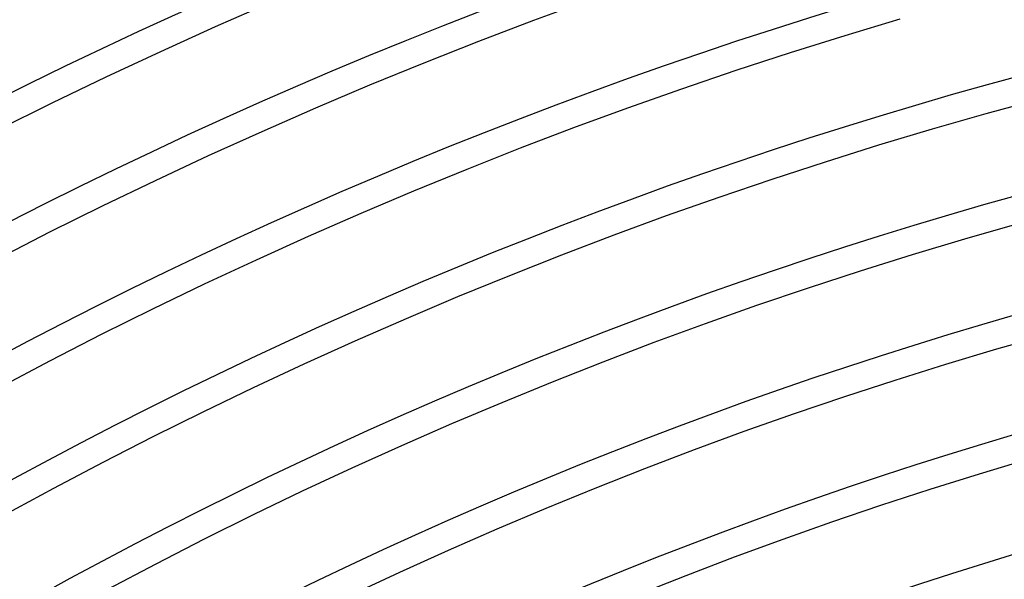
# Model space of a CAD drawing. Header units: millimetres. Extents: x -310 to 310, y -273 to 273.
# Tile 62 of 84: x -101 to -56, y 182 to 208. Entities that reach past the tile are written whole.
import ezdxf

# ---------------------------------------------------------------- set-up
doc = ezdxf.new("R2010")
doc.units = ezdxf.units.MM
doc.layers.add('THICK', color=7, linetype='Continuous')

msp = doc.modelspace()

# ---------------------------------------------------------------- linework, layer by layer
at = {"layer": 'THICK'}
for p, q in [((-92.245, 207.412), (-89.723, 208.516)), ((-77.665, 207.704), (-75.14, 208.631)), ((-80.179, 206.747), (-77.665, 207.704)), ((-63.396, 207.01), (-60.881, 207.764)), ((-94.754, 206.278), (-92.245, 207.412)), ((-82.681, 205.759), (-80.179, 206.747)), ((-65.902, 206.226), (-63.396, 207.01)), ((-97.249, 205.114), (-94.754, 206.278)), ((-68.399, 205.411), (-65.902, 206.226)), ((-85.171, 204.741), (-82.681, 205.759)), ((-70.885, 204.567), (-68.399, 205.411)), ((-99.73, 203.919), (-97.249, 205.114)), ((-87.648, 203.693), (-85.171, 204.741)), ((-73.361, 203.692), (-70.885, 204.567)), ((-102.196, 202.694), (-99.73, 203.919)), ((-56.941, 203.431), (-54.469, 204.107)), ((-90.112, 202.615), (-87.648, 203.693)), ((-75.827, 202.787), (-73.361, 203.692)), ((-59.404, 202.726), (-56.941, 203.431)), ((-92.563, 201.507), (-90.112, 202.615)), ((-78.281, 201.852), (-75.827, 202.787)), ((-61.859, 201.99), (-59.404, 202.726)), ((-80.723, 200.888), (-78.281, 201.852)), ((-64.304, 201.225), (-61.859, 201.99)), ((-95, 200.37), (-92.563, 201.507)), ((-66.74, 200.43), (-64.304, 201.225)), ((-83.154, 199.894), (-80.723, 200.888)), ((-97.424, 199.203), (-95, 200.37)), ((-69.166, 199.606), (-66.74, 200.43)), ((-85.573, 198.871), (-83.154, 199.894)), ((-71.582, 198.752), (-69.166, 199.606)), ((-99.833, 198.006), (-97.424, 199.203)), ((-87.979, 197.818), (-85.573, 198.871)), ((-73.988, 197.87), (-71.582, 198.752)), ((-102.227, 196.781), (-99.833, 198.006)), ((-57.928, 197.688), (-55.526, 198.376)), ((-90.371, 196.736), (-87.979, 197.818)), ((-76.383, 196.958), (-73.988, 197.87)), ((-60.321, 196.97), (-57.928, 197.688)), ((-92.751, 195.626), (-90.371, 196.736)), ((-78.766, 196.017), (-76.383, 196.958)), ((-62.706, 196.224), (-60.321, 196.97)), ((-65.082, 195.449), (-62.706, 196.224)), ((-81.138, 195.047), (-78.766, 196.017)), ((-95.117, 194.486), (-92.751, 195.626)), ((-67.448, 194.645), (-65.082, 195.449)), ((-83.498, 194.048), (-81.138, 195.047)), ((-97.469, 193.318), (-95.117, 194.486)), ((-69.804, 193.813), (-67.448, 194.645)), ((-85.845, 193.021), (-83.498, 194.048)), ((-72.149, 192.952), (-69.804, 193.813)), ((-99.807, 192.122), (-97.469, 193.318)), ((-56.452, 192.649), (-54.111, 193.32)), ((-88.18, 191.966), (-85.845, 193.021)), ((-74.484, 192.063), (-72.149, 192.952)), ((-58.784, 191.95), (-56.452, 192.649)), ((-102.13, 190.897), (-99.807, 192.122)), ((-90.502, 190.882), (-88.18, 191.966)), ((-76.808, 191.145), (-74.484, 192.063)), ((-61.108, 191.223), (-58.784, 191.95)), ((-92.811, 189.77), (-90.502, 190.882)), ((-79.121, 190.199), (-76.808, 191.145)), ((-63.423, 190.468), (-61.108, 191.223)), ((-65.729, 189.685), (-63.423, 190.468)), ((-81.422, 189.226), (-79.121, 190.199)), ((-95.106, 188.631), (-92.811, 189.77)), ((-68.025, 188.874), (-65.729, 189.685)), ((-83.712, 188.224), (-81.422, 189.226)), ((-97.387, 187.463), (-95.106, 188.631)), ((-70.31, 188.035), (-68.025, 188.874)), ((-85.989, 187.195), (-83.712, 188.224)), ((-72.586, 187.168), (-70.31, 188.035)), ((-99.653, 186.268), (-97.387, 187.463)), ((-88.253, 186.138), (-85.989, 187.195)), ((-57.247, 186.931), (-54.975, 187.611)), ((-74.851, 186.274), (-72.586, 187.168)), ((-59.51, 186.222), (-57.247, 186.931)), ((-77.105, 185.352), (-74.851, 186.274)), ((-101.905, 185.046), (-99.653, 186.268)), ((-90.504, 185.054), (-88.253, 186.138)), ((-61.764, 185.487), (-59.51, 186.222)), ((-64.01, 184.724), (-61.764, 185.487)), ((-92.742, 183.943), (-90.504, 185.054)), ((-79.347, 184.403), (-77.105, 185.352)), ((-66.246, 183.934), (-64.01, 184.724)), ((-81.578, 183.427), (-79.347, 184.403)), ((-94.966, 182.804), (-92.742, 183.943)), ((-68.472, 183.117), (-66.246, 183.934)), ((-83.797, 182.424), (-81.578, 183.427)), ((-70.688, 182.273), (-68.472, 183.117)), ((-97.177, 181.639), (-94.966, 182.804)), ((-86.004, 181.394), (-83.797, 182.424)), ((-72.893, 181.402), (-70.688, 182.273))]:
    msp.add_line(p, q, dxfattribs=at)
for radius, start, end in [(233.5, 60.49076, 119.50926), (228.25, 60.50205, 119.49797), (223, 60.51385, 119.48611), (217.75, 60.52629, 119.47373), (212.5, 60.53924, 119.46073), (207.25, 60.55293, 119.44709), (202, 60.56731, 119.43271), (196.75, 60.58244, 119.41758), (191.5, 60.59842, 119.4016), (186.25, 60.61527, 119.38475)]:
    msp.add_arc((0, 0), radius, start, end, dxfattribs=at)

doc.saveas('drawing.dxf')
